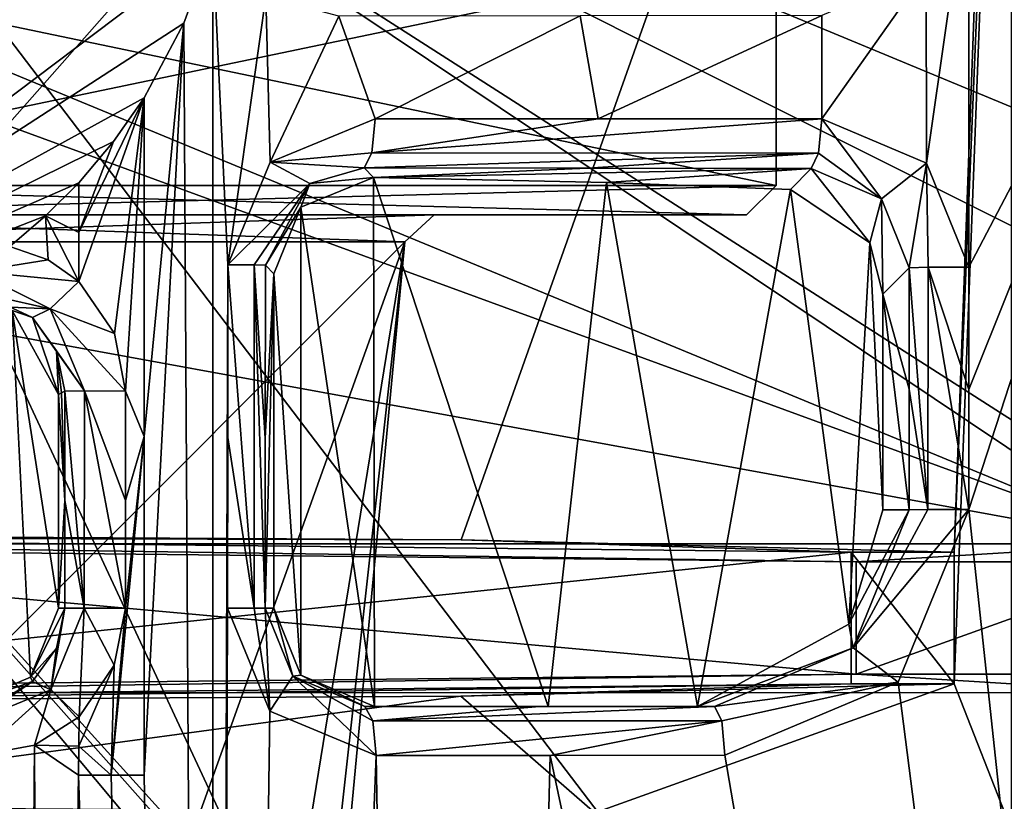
# Model space of a CAD drawing. Extents: x -200 to 200, y -702 to 625.
# Tile 66 of 256: x -171 to -161, y -648 to -640. Entities that reach past the tile are written whole.
import ezdxf

# ---------------------------------------------------------------- set-up
doc = ezdxf.new("R2010")
doc.units = 0
doc.header["$LTSCALE"] = 4.479492
for name, color, linetype in [('102', 7, 'CONTINUOUS'), ('121', 7, 'CONTINUOUS'), ('127', 7, 'CONTINUOUS'), ('136', 7, 'CONTINUOUS'), ('155', 7, 'CONTINUOUS'), ('16', 7, 'CONTINUOUS'), ('172', 7, 'CONTINUOUS'), ('175', 7, 'CONTINUOUS'), ('205', 7, 'CONTINUOUS'), ('209', 7, 'CONTINUOUS'), ('215', 7, 'CONTINUOUS'), ('245', 7, 'CONTINUOUS'), ('25', 7, 'CONTINUOUS'), ('276', 7, 'CONTINUOUS'), ('287', 7, 'CONTINUOUS'), ('305', 7, 'CONTINUOUS'), ('307', 7, 'CONTINUOUS'), ('318', 7, 'CONTINUOUS'), ('320', 7, 'CONTINUOUS'), ('326', 7, 'CONTINUOUS'), ('327', 7, 'CONTINUOUS'), ('340', 7, 'CONTINUOUS'), ('349', 7, 'CONTINUOUS'), ('360', 7, 'CONTINUOUS'), ('368', 7, 'CONTINUOUS'), ('384', 7, 'CONTINUOUS'), ('389', 7, 'CONTINUOUS'), ('390', 7, 'CONTINUOUS'), ('399', 7, 'CONTINUOUS'), ('4', 7, 'CONTINUOUS'), ('40', 7, 'CONTINUOUS'), ('406', 7, 'CONTINUOUS'), ('427', 7, 'CONTINUOUS'), ('429', 7, 'CONTINUOUS'), ('433', 7, 'CONTINUOUS'), ('454', 7, 'CONTINUOUS'), ('459', 7, 'CONTINUOUS'), ('517', 7, 'CONTINUOUS'), ('5257', 7, 'CONTINUOUS'), ('5258', 7, 'CONTINUOUS'), ('5259', 7, 'CONTINUOUS'), ('5268', 7, 'CONTINUOUS'), ('5269', 7, 'CONTINUOUS'), ('5289', 7, 'CONTINUOUS'), ('5290', 7, 'CONTINUOUS'), ('5291', 7, 'CONTINUOUS'), ('5292', 7, 'CONTINUOUS'), ('530', 7, 'CONTINUOUS'), ('544', 7, 'CONTINUOUS'), ('573', 7, 'CONTINUOUS'), ('625', 7, 'CONTINUOUS'), ('72', 7, 'CONTINUOUS'), ('728', 7, 'CONTINUOUS'), ('75', 7, 'CONTINUOUS'), ('76', 7, 'CONTINUOUS')]:
    doc.layers.add(name, color=color, linetype=linetype)

msp = doc.modelspace()

# ---------------------------------------------------------------- linework, layer by layer
at = {"layer": '102', "color": 7, "linetype": 'CONTINUOUS'}
for points in [[(-167.577, -641.222, 14.638), (-168.646, -641.664, 14.898), (-167.61, -641.569, 14.503), (-167.577, -641.222, 14.638)], [(-168.646, -641.664, 14.898), (-167.691, -641.722, 14.17), (-167.61, -641.569, 14.503), (-168.646, -641.664, 14.898)], [(-168.646, -641.664, 14.898), (-169.077, -642.708, 15.005), (-168.241, -641.88, 14.375), (-168.646, -641.664, 14.898)], [(-167.691, -641.722, 14.17), (-168.646, -641.664, 14.898), (-168.241, -641.88, 14.375), (-167.691, -641.722, 14.17)], [(-168.241, -641.88, 14.375), (-169.077, -642.708, 15.005), (-168.807, -642.706, 14.835), (-168.241, -641.88, 14.375)], [(-168.695, -642.709, 14.537), (-168.241, -641.88, 14.375), (-168.807, -642.706, 14.835), (-168.695, -642.709, 14.537)]]:
    msp.add_3dface(points, dxfattribs=at)
at = {"layer": '121', "color": 7, "linetype": 'CONTINUOUS'}
for points in [[(-162.145, -645.2, 12.823), (-162.413, -645.2, 5.15), (-162.759, -646.364, 5.926), (-162.145, -645.2, 12.823)], [(-162.145, -645.2, 12.823), (-162.759, -646.364, 5.926), (-162.715, -646.604, 12.988), (-162.145, -645.2, 12.823)], [(-162.759, -646.364, 5.926), (-164.3, -647.2, 8.395), (-162.715, -646.604, 12.988), (-162.759, -646.364, 5.926)], [(-164.3, -647.2, 8.395), (-164.127, -647.2, 13.366), (-162.715, -646.604, 12.988), (-164.3, -647.2, 8.395)]]:
    msp.add_3dface(points, dxfattribs=at)
at = {"layer": '127', "color": 7, "linetype": 'CONTINUOUS'}
for points in [[(-169.079, -646.199, 15.013), (-168.648, -647.248, 14.912), (-168.808, -646.199, 14.843), (-169.079, -646.199, 15.013)], [(-168.648, -647.248, 14.912), (-168.696, -646.2, 14.544), (-168.808, -646.199, 14.843), (-168.648, -647.248, 14.912)], [(-168.648, -647.248, 14.912), (-168.416, -646.89, 14.441), (-168.696, -646.2, 14.544), (-168.648, -647.248, 14.912)], [(-168.648, -647.248, 14.912), (-167.569, -647.698, 14.66), (-168.416, -646.89, 14.441), (-168.648, -647.248, 14.912)], [(-167.682, -647.2, 14.172), (-168.416, -646.89, 14.441), (-167.602, -647.346, 14.516), (-167.682, -647.2, 14.172)], [(-168.416, -646.89, 14.441), (-167.569, -647.698, 14.66), (-167.602, -647.346, 14.516), (-168.416, -646.89, 14.441)]]:
    msp.add_3dface(points, dxfattribs=at)
at = {"layer": '136', "color": 7, "linetype": 'CONTINUOUS'}
for points in [[(-165.418, -641.725, 13.633), (-167.691, -641.722, 14.17), (-167.594, -641.818, 11.407), (-165.418, -641.725, 13.633)], [(-163.141, -641.727, 13.115), (-165.418, -641.725, 13.633), (-167.594, -641.818, 11.407), (-163.141, -641.727, 13.115)], [(-163.141, -641.727, 13.115), (-167.594, -641.818, 11.407), (-165.225, -641.869, 9.455), (-163.141, -641.727, 13.115)], [(-163.353, -641.941, 7.023), (-163.141, -641.727, 13.115), (-165.225, -641.869, 9.455), (-163.353, -641.941, 7.023)]]:
    msp.add_3dface(points, dxfattribs=at)
at = {"layer": '155', "color": 7, "linetype": 'CONTINUOUS'}
for points in [[(-170.59, -647.306, 15.38), (-171.045, -647.592, 15.504), (-170.593, -647.603, 15.381), (-170.59, -647.306, 15.38)], [(-171.617, -647.7, 15.638), (-171.384, -689.3, 15.586), (-171.045, -647.592, 15.504), (-171.617, -647.7, 15.638)], [(-171.384, -689.3, 15.586), (-170.939, -670.685, 15.476), (-171.045, -647.592, 15.504), (-171.384, -689.3, 15.586)], [(-171.045, -647.592, 15.504), (-170.596, -647.9, 15.382), (-170.593, -647.603, 15.381), (-171.045, -647.592, 15.504)], [(-170.939, -670.685, 15.476), (-170.596, -647.9, 15.382), (-171.045, -647.592, 15.504), (-170.939, -670.685, 15.476)]]:
    msp.add_3dface(points, dxfattribs=at)
at = {"layer": '16', "color": 7, "linetype": 'CONTINUOUS'}
for points in [[(-171.065, -643.243, 14.918), (-171.605, -642.993, 15.119), (-171.27, -643.172, 13.078), (-171.065, -643.243, 14.918)], [(-170.8, -644.025, 12.935), (-171.065, -643.243, 14.918), (-171.27, -643.172, 13.078), (-170.8, -644.025, 12.935)], [(-170.821, -643.583, 14.824), (-171.065, -643.243, 14.918), (-170.8, -644.025, 12.935), (-170.821, -643.583, 14.824)], [(-170.8, -644.025, 12.935), (-170.768, -644.009, 13.858), (-170.821, -643.583, 14.824), (-170.8, -644.025, 12.935)], [(-170.735, -643.992, 14.794), (-170.821, -643.583, 14.824), (-170.768, -644.009, 13.858), (-170.735, -643.992, 14.794)]]:
    msp.add_3dface(points, dxfattribs=at)
at = {"layer": '172', "color": 7, "linetype": 'CONTINUOUS'}
for points in [[(-161.688, -646.97, -4), (-162.736, -646.97, -4), (-162.736, -645.63, -4), (-161.688, -646.97, -4)], [(-161.688, -645.63, -4), (-161.688, -646.97, -4), (-162.736, -645.63, -4), (-161.688, -645.63, -4)]]:
    msp.add_3dface(points, dxfattribs=at)
at = {"layer": '175', "color": 7, "linetype": 'CONTINUOUS'}
for points in [[(-165.906, -647.2, 13.764), (-167.585, -647.2, 11.401), (-167.682, -647.2, 14.172), (-165.906, -647.2, 13.764)], [(-167.585, -647.2, 11.401), (-164.127, -647.2, 13.366), (-165.819, -647.2, 10.033), (-167.585, -647.2, 11.401)], [(-164.127, -647.2, 13.366), (-167.585, -647.2, 11.401), (-165.906, -647.2, 13.764), (-164.127, -647.2, 13.366)], [(-164.127, -647.2, 13.366), (-164.3, -647.2, 8.395), (-165.819, -647.2, 10.033), (-164.127, -647.2, 13.366)]]:
    msp.add_3dface(points, dxfattribs=at)
at = {"layer": '205', "color": 7, "linetype": 'CONTINUOUS'}
for points in [[(-161.539, -638.66, 13.229), (-161.974, -639.721, 13.336), (-161.97, -641.674, 13.353), (-161.539, -638.66, 13.229)], [(-161.54, -642.732, 13.27), (-161.539, -638.66, 13.229), (-161.97, -641.674, 13.353), (-161.54, -642.732, 13.27)], [(-159.427, -638.699, 12.771), (-161.539, -638.66, 13.229), (-161.54, -642.732, 13.27), (-159.427, -638.699, 12.771)], [(-156.659, -690.708, 13.008), (-159.427, -638.699, 12.771), (-161.54, -645.195, 13.294), (-156.659, -690.708, 13.008)], [(-161.54, -643.974, 13.282), (-159.427, -638.699, 12.771), (-161.54, -642.732, 13.27), (-161.54, -643.974, 13.282)], [(-161.54, -645.195, 13.294), (-159.427, -638.699, 12.771), (-161.54, -643.974, 13.282), (-161.54, -645.195, 13.294)], [(-169.523, -640.25, 15.111), (-169.231, -689.297, 15.158), (-169.23, -639.446, 15.037), (-169.523, -640.25, 15.111)], [(-169.23, -639.446, 15.037), (-169.231, -689.297, 15.158), (-169.077, -642.708, 15.005), (-169.23, -639.446, 15.037)], [(-168.691, -639.979, 14.905), (-169.23, -639.446, 15.037), (-169.077, -642.708, 15.005), (-168.691, -639.979, 14.905)], [(-161.974, -639.721, 13.336), (-163.035, -641.222, 13.585), (-161.97, -641.674, 13.353), (-161.974, -639.721, 13.336)], [(-161.974, -639.721, 13.336), (-163.035, -640.169, 13.576), (-163.035, -641.222, 13.585), (-161.974, -639.721, 13.336)], [(-168.646, -641.664, 14.898), (-168.691, -639.979, 14.905), (-169.077, -642.708, 15.005), (-168.646, -641.664, 14.898)], [(-167.948, -640.176, 14.724), (-168.691, -639.979, 14.905), (-168.646, -641.664, 14.898), (-167.948, -640.176, 14.724)], [(-169.929, -647.9, 15.22), (-169.231, -689.297, 15.158), (-169.523, -640.25, 15.111), (-169.929, -647.9, 15.22)], [(-169.929, -641.007, 15.213), (-169.929, -644.455, 15.216), (-169.523, -640.25, 15.111), (-169.929, -641.007, 15.213)], [(-169.929, -647.9, 15.22), (-169.523, -640.25, 15.111), (-169.929, -644.455, 15.216), (-169.929, -647.9, 15.22)], [(-167.577, -641.222, 14.638), (-167.948, -640.176, 14.724), (-168.646, -641.664, 14.898), (-167.577, -641.222, 14.638)], [(-165.493, -640.173, 14.14), (-167.948, -640.176, 14.724), (-167.577, -641.222, 14.638), (-165.493, -640.173, 14.14)], [(-165.308, -641.222, 14.103), (-165.493, -640.173, 14.14), (-167.577, -641.222, 14.638), (-165.308, -641.222, 14.103)], [(-163.035, -640.169, 13.576), (-165.493, -640.173, 14.14), (-165.308, -641.222, 14.103), (-163.035, -640.169, 13.576)], [(-163.035, -641.222, 13.585), (-163.035, -640.169, 13.576), (-165.308, -641.222, 14.103), (-163.035, -641.222, 13.585)], [(-169.077, -642.708, 15.005), (-169.231, -689.297, 15.158), (-169.078, -644.465, 15.009), (-169.077, -642.708, 15.005)], [(-169.078, -644.465, 15.009), (-169.231, -689.297, 15.158), (-169.079, -646.199, 15.013), (-169.078, -644.465, 15.009)], [(-162.258, -646.954, 13.465), (-156.659, -690.708, 13.008), (-161.54, -645.195, 13.294), (-162.258, -646.954, 13.465)], [(-169.079, -646.199, 15.013), (-169.231, -689.297, 15.158), (-168.648, -647.248, 14.912), (-169.079, -646.199, 15.013)], [(-164.019, -647.696, 13.855), (-156.659, -690.708, 13.008), (-162.258, -646.954, 13.465), (-164.019, -647.696, 13.855)], [(-168.648, -647.248, 14.912), (-169.231, -689.297, 15.158), (-167.569, -647.698, 14.66), (-168.648, -647.248, 14.912)], [(-169.231, -689.297, 15.158), (-166.852, -689.294, 14.705), (-167.569, -647.698, 14.66), (-169.231, -689.297, 15.158)], [(-167.569, -647.698, 14.66), (-166.852, -689.294, 14.705), (-165.796, -647.697, 14.252), (-167.569, -647.698, 14.66)], [(-166.852, -689.294, 14.705), (-156.659, -690.708, 13.008), (-165.796, -647.697, 14.252), (-166.852, -689.294, 14.705)], [(-165.796, -647.697, 14.252), (-156.659, -690.708, 13.008), (-164.019, -647.696, 13.855), (-165.796, -647.697, 14.252)], [(-170.939, -670.685, 15.476), (-169.231, -689.297, 15.158), (-170.596, -647.9, 15.382), (-170.939, -670.685, 15.476)], [(-170.596, -647.9, 15.382), (-169.231, -689.297, 15.158), (-170.263, -647.9, 15.301), (-170.596, -647.9, 15.382)], [(-170.263, -647.9, 15.301), (-169.231, -689.297, 15.158), (-169.929, -647.9, 15.22), (-170.263, -647.9, 15.301)]]:
    msp.add_3dface(points, dxfattribs=at)
at = {"layer": '209', "color": 7, "linetype": 'CONTINUOUS'}
for points in [[(-167.594, -641.818, 11.407), (-167.691, -641.722, 14.17), (-168.241, -641.88, 14.375), (-167.594, -641.818, 11.407)], [(-168.333, -642.12, 11.854), (-167.594, -641.818, 11.407), (-168.241, -641.88, 14.375), (-168.333, -642.12, 11.854)], [(-168.695, -642.709, 14.537), (-168.333, -642.12, 11.854), (-168.241, -641.88, 14.375), (-168.695, -642.709, 14.537)], [(-168.695, -642.709, 14.537), (-168.607, -642.797, 12.004), (-168.333, -642.12, 11.854), (-168.695, -642.709, 14.537)]]:
    msp.add_3dface(points, dxfattribs=at)
at = {"layer": '215', "color": 7, "linetype": 'CONTINUOUS'}
for points in [[(-175, -645.457, -13.9), (-166.704, -645.505, -11.153), (-177.027, -645.478, -12.74), (-175, -645.457, -13.9)], [(-166.704, -645.505, -11.153), (-162.736, -645.63, -4), (-177.027, -645.478, -12.74), (-166.704, -645.505, -11.153)], [(-166.704, -645.505, -11.153), (-161.688, -645.63, -4), (-162.736, -645.63, -4), (-166.704, -645.505, -11.153)]]:
    msp.add_3dface(points, dxfattribs=at)
at = {"layer": '245', "color": 7, "linetype": 'CONTINUOUS'}
for points in [[(-168.696, -644.469, 14.54), (-168.607, -642.797, 12.004), (-168.695, -642.709, 14.537), (-168.696, -644.469, 14.54)], [(-168.696, -646.2, 14.544), (-168.607, -646.2, 12.004), (-168.607, -642.797, 12.004), (-168.696, -646.2, 14.544)], [(-168.696, -646.2, 14.544), (-168.607, -642.797, 12.004), (-168.696, -644.469, 14.54), (-168.696, -646.2, 14.544)]]:
    msp.add_3dface(points, dxfattribs=at)
at = {"layer": '25', "color": 7, "linetype": 'CONTINUOUS'}
for points in [[(-169.077, -642.708, 15.005), (-169.078, -644.465, 15.009), (-168.808, -646.199, 14.843), (-169.077, -642.708, 15.005)], [(-168.807, -642.706, 14.835), (-169.077, -642.708, 15.005), (-168.808, -646.199, 14.843), (-168.807, -642.706, 14.835)], [(-168.696, -646.2, 14.544), (-168.807, -642.706, 14.835), (-168.808, -646.199, 14.843), (-168.696, -646.2, 14.544)], [(-168.696, -646.2, 14.544), (-168.696, -644.469, 14.54), (-168.807, -642.706, 14.835), (-168.696, -646.2, 14.544)], [(-168.696, -644.469, 14.54), (-168.695, -642.709, 14.537), (-168.807, -642.706, 14.835), (-168.696, -644.469, 14.54)], [(-169.078, -644.465, 15.009), (-169.079, -646.199, 15.013), (-168.808, -646.199, 14.843), (-169.078, -644.465, 15.009)]]:
    msp.add_3dface(points, dxfattribs=at)
at = {"layer": '276', "color": 7, "linetype": 'CONTINUOUS'}
for points in [[(-170.537, -646.2, 15.177), (-170.735, -646.2, 14.795), (-170.878, -647.031, 15.283), (-170.537, -646.2, 15.177)], [(-170.735, -646.2, 14.795), (-170.82, -646.606, 14.826), (-170.878, -647.031, 15.283), (-170.735, -646.2, 14.795)], [(-170.59, -647.306, 15.38), (-170.537, -646.2, 15.177), (-170.878, -647.031, 15.283), (-170.59, -647.306, 15.38)], [(-170.59, -647.306, 15.38), (-170.233, -646.781, 15.291), (-170.537, -646.2, 15.177), (-170.59, -647.306, 15.38)], [(-170.233, -646.781, 15.291), (-170.117, -646.2, 15.264), (-170.537, -646.2, 15.177), (-170.233, -646.781, 15.291)], [(-170.82, -646.606, 14.826), (-171.065, -646.946, 14.912), (-170.878, -647.031, 15.283), (-170.82, -646.606, 14.826)]]:
    msp.add_3dface(points, dxfattribs=at)
at = {"layer": '287', "color": 7, "linetype": 'CONTINUOUS'}
for points in [[(-162.715, -646.604, 12.988), (-161.54, -645.195, 13.294), (-161.954, -645.197, 13.198), (-162.715, -646.604, 12.988)], [(-162.258, -646.954, 13.465), (-161.54, -645.195, 13.294), (-162.715, -646.604, 12.988), (-162.258, -646.954, 13.465)], [(-162.145, -645.2, 12.823), (-162.715, -646.604, 12.988), (-161.954, -645.197, 13.198), (-162.145, -645.2, 12.823)], [(-164.127, -647.2, 13.366), (-162.258, -646.954, 13.465), (-162.715, -646.604, 12.988), (-164.127, -647.2, 13.366)], [(-162.258, -646.954, 13.465), (-164.127, -647.2, 13.366), (-164.051, -647.345, 13.71), (-162.258, -646.954, 13.465)], [(-164.019, -647.696, 13.855), (-162.258, -646.954, 13.465), (-164.051, -647.345, 13.71), (-164.019, -647.696, 13.855)]]:
    msp.add_3dface(points, dxfattribs=at)
at = {"layer": '305', "color": 7, "linetype": 'CONTINUOUS'}
for points in [[(-170.735, -645.103, 14.794), (-170.768, -644.009, 13.858), (-170.8, -644.025, 12.935), (-170.735, -645.103, 14.794)], [(-170.735, -645.103, 14.794), (-170.8, -644.025, 12.935), (-170.8, -646.2, 12.935), (-170.735, -645.103, 14.794)], [(-170.735, -645.103, 14.794), (-170.735, -643.992, 14.794), (-170.768, -644.009, 13.858), (-170.735, -645.103, 14.794)], [(-170.735, -646.2, 14.795), (-170.735, -645.103, 14.794), (-170.8, -646.2, 12.935), (-170.735, -646.2, 14.795)]]:
    msp.add_3dface(points, dxfattribs=at)
at = {"layer": '307', "color": 7, "linetype": 'CONTINUOUS'}
for points in [[(-171.065, -646.946, 14.912), (-171.371, -647.134, 15.031), (-171.648, -647.346, 15.495), (-171.065, -646.946, 14.912)], [(-171.065, -646.946, 14.912), (-171.648, -647.346, 15.495), (-170.878, -647.031, 15.283), (-171.065, -646.946, 14.912)], [(-171.648, -647.346, 15.495), (-171.617, -647.7, 15.638), (-170.878, -647.031, 15.283), (-171.648, -647.346, 15.495)], [(-171.617, -647.7, 15.638), (-171.045, -647.592, 15.504), (-170.878, -647.031, 15.283), (-171.617, -647.7, 15.638)], [(-171.045, -647.592, 15.504), (-170.59, -647.306, 15.38), (-170.878, -647.031, 15.283), (-171.045, -647.592, 15.504)]]:
    msp.add_3dface(points, dxfattribs=at)
at = {"layer": '318', "color": 7, "linetype": 'CONTINUOUS'}
for points in [[(-175, -629.7, -13.9), (-161.1, -629.7), (-175, -645.457, -13.9), (-175, -629.7, -13.9)], [(-175, -645.457, -13.9), (-161.1, -629.7), (-166.704, -645.505, -11.153), (-175, -645.457, -13.9)], [(-166.704, -645.505, -11.153), (-161.1, -629.7), (-161.688, -645.63, -4), (-166.704, -645.505, -11.153)], [(-161.1, -629.7), (-161.108, -631.733, -0.485), (-161.688, -645.63, -4), (-161.1, -629.7)], [(-161.688, -645.63, -4), (-161.108, -631.733, -0.485), (-161.688, -646.97, -4), (-161.688, -645.63, -4)], [(-161.108, -631.733, -0.485), (-161.108, -648.447, -0.485), (-161.688, -646.97, -4), (-161.108, -631.733, -0.485)], [(-161.688, -646.97, -4), (-165.343, -648.281, -9.998), (-166.705, -647.095, -11.153), (-161.688, -646.97, -4)], [(-161.108, -648.447, -0.485), (-165.343, -648.281, -9.998), (-161.688, -646.97, -4), (-161.108, -648.447, -0.485)], [(-165.343, -648.281, -9.998), (-175, -648.213, -13.9), (-166.705, -647.095, -11.153), (-165.343, -648.281, -9.998)], [(-166.705, -647.095, -11.153), (-175, -648.213, -13.9), (-175, -647.143, -13.9), (-166.705, -647.095, -11.153)]]:
    msp.add_3dface(points, dxfattribs=at)
at = {"layer": '320', "color": 7, "linetype": 'CONTINUOUS'}
for points in [[(-168.416, -646.89, 14.441), (-168.607, -646.2, 12.004), (-168.696, -646.2, 14.544), (-168.416, -646.89, 14.441)], [(-168.334, -646.881, 11.854), (-168.607, -646.2, 12.004), (-168.416, -646.89, 14.441), (-168.334, -646.881, 11.854)], [(-167.682, -647.2, 14.172), (-168.334, -646.881, 11.854), (-168.416, -646.89, 14.441), (-167.682, -647.2, 14.172)], [(-167.682, -647.2, 14.172), (-167.585, -647.2, 11.401), (-168.334, -646.881, 11.854), (-167.682, -647.2, 14.172)]]:
    msp.add_3dface(points, dxfattribs=at)
at = {"layer": '326', "color": 7, "linetype": 'CONTINUOUS'}
for points in [[(-169.23, -639.446, 15.037), (-169, -637.8, 17), (-175, -643.8, 17), (-169.23, -639.446, 15.037)], [(-169.523, -640.25, 15.111), (-169.23, -639.446, 15.037), (-175, -643.8, 17), (-169.523, -640.25, 15.111)], [(-169.929, -641.007, 15.213), (-169.523, -640.25, 15.111), (-175, -643.8, 17), (-169.929, -641.007, 15.213)], [(-169.929, -641.007, 15.213), (-175, -643.8, 17), (-170.241, -641.454, 15.291), (-169.929, -641.007, 15.213)], [(-170.241, -641.454, 15.291), (-175, -643.8, 17), (-170.594, -641.873, 15.381), (-170.241, -641.454, 15.291)], [(-170.594, -641.873, 15.381), (-175, -643.8, 17), (-170.932, -642.21, 15.474), (-170.594, -641.873, 15.381)], [(-170.932, -642.21, 15.474), (-175, -643.8, 17), (-171.295, -642.52, 15.565), (-170.932, -642.21, 15.474)]]:
    msp.add_3dface(points, dxfattribs=at)
at = {"layer": '327', "color": 7, "linetype": 'CONTINUOUS'}
for points in [[(-162.146, -642.737, 12.798), (-162.413, -643.006, 5.15), (-162.145, -643.972, 12.81), (-162.146, -642.737, 12.798)], [(-162.145, -645.2, 12.823), (-162.413, -643.006, 5.15), (-162.413, -645.2, 5.15), (-162.145, -645.2, 12.823)], [(-162.413, -643.006, 5.15), (-162.145, -645.2, 12.823), (-162.145, -643.972, 12.81), (-162.413, -643.006, 5.15)]]:
    msp.add_3dface(points, dxfattribs=at)
at = {"layer": '340', "color": 7, "linetype": 'CONTINUOUS'}
for points in [[(-161.953, -642.732, 13.175), (-162.146, -642.737, 12.798), (-161.954, -645.197, 13.198), (-161.953, -642.732, 13.175)], [(-162.146, -642.737, 12.798), (-162.145, -643.972, 12.81), (-161.954, -645.197, 13.198), (-162.146, -642.737, 12.798)], [(-161.54, -645.195, 13.294), (-161.953, -642.732, 13.175), (-161.954, -645.197, 13.198), (-161.54, -645.195, 13.294)], [(-161.54, -645.195, 13.294), (-161.54, -643.974, 13.282), (-161.953, -642.732, 13.175), (-161.54, -645.195, 13.294)], [(-161.54, -642.732, 13.27), (-161.953, -642.732, 13.175), (-161.54, -643.974, 13.282), (-161.54, -642.732, 13.27)], [(-162.145, -645.2, 12.823), (-161.954, -645.197, 13.198), (-162.145, -643.972, 12.81), (-162.145, -645.2, 12.823)]]:
    msp.add_3dface(points, dxfattribs=at)
at = {"layer": '349', "color": 7, "linetype": 'CONTINUOUS'}
for points in [[(-170.735, -646.2, 14.795), (-171.084, -646.902, 13.024), (-170.82, -646.606, 14.826), (-170.735, -646.2, 14.795)], [(-170.735, -646.2, 14.795), (-170.8, -646.2, 12.935), (-171.084, -646.902, 13.024), (-170.735, -646.2, 14.795)], [(-170.82, -646.606, 14.826), (-171.084, -646.902, 13.024), (-171.065, -646.946, 14.912), (-170.82, -646.606, 14.826)], [(-171.084, -646.902, 13.024), (-171.791, -647.2, 13.216), (-171.065, -646.946, 14.912), (-171.084, -646.902, 13.024)], [(-171.065, -646.946, 14.912), (-171.791, -647.2, 13.216), (-171.371, -647.134, 15.031), (-171.065, -646.946, 14.912)]]:
    msp.add_3dface(points, dxfattribs=at)
at = {"layer": '360', "color": 7, "linetype": 'CONTINUOUS'}
for points in [[(-165.906, -647.2, 13.764), (-167.682, -647.2, 14.172), (-167.602, -647.346, 14.516), (-165.906, -647.2, 13.764)], [(-164.127, -647.2, 13.366), (-167.602, -647.346, 14.516), (-164.051, -647.345, 13.71), (-164.127, -647.2, 13.366)], [(-164.127, -647.2, 13.366), (-165.906, -647.2, 13.764), (-167.602, -647.346, 14.516), (-164.127, -647.2, 13.366)], [(-167.602, -647.346, 14.516), (-167.569, -647.698, 14.66), (-164.051, -647.345, 13.71), (-167.602, -647.346, 14.516)], [(-167.569, -647.698, 14.66), (-165.796, -647.697, 14.252), (-164.051, -647.345, 13.71), (-167.569, -647.698, 14.66)], [(-165.796, -647.697, 14.252), (-164.019, -647.696, 13.855), (-164.051, -647.345, 13.71), (-165.796, -647.697, 14.252)]]:
    msp.add_3dface(points, dxfattribs=at)
at = {"layer": '368', "color": 7, "linetype": 'CONTINUOUS'}
for points in [[(-171.295, -642.52, 15.565), (-171.647, -642.776, 15.549), (-170.906, -642.657, 15.467), (-171.295, -642.52, 15.565)], [(-171.647, -642.776, 15.549), (-170.594, -642.878, 15.381), (-170.906, -642.657, 15.467), (-171.647, -642.776, 15.549)], [(-171.647, -642.776, 15.549), (-172.187, -643.1, 15.284), (-170.885, -643.156, 15.281), (-171.647, -642.776, 15.549)], [(-170.594, -642.878, 15.381), (-171.647, -642.776, 15.549), (-170.885, -643.156, 15.281), (-170.594, -642.878, 15.381)], [(-170.885, -643.156, 15.281), (-172.187, -643.1, 15.284), (-171.605, -642.993, 15.119), (-170.885, -643.156, 15.281)], [(-171.065, -643.243, 14.918), (-170.885, -643.156, 15.281), (-171.605, -642.993, 15.119), (-171.065, -643.243, 14.918)]]:
    msp.add_3dface(points, dxfattribs=at)
at = {"layer": '384', "color": 7, "linetype": 'CONTINUOUS'}
msp.add_3dface([(-175, -642.8, 18), (-170, -637.8, 18), (-173.55, -639.177, 18), (-175, -642.8, 18)], dxfattribs=at)
at = {"layer": '389', "color": 7, "linetype": 'CONTINUOUS'}
for points in [[(-169.293, -637.8, 17.707), (-169.617, -637.8, 17.924), (-175, -642.8, 18), (-169.293, -637.8, 17.707)], [(-169.617, -637.8, 17.924), (-170, -637.8, 18), (-175, -642.8, 18), (-169.617, -637.8, 17.924)], [(-175, -643.507, 17.707), (-169.293, -637.8, 17.707), (-175, -642.8, 18), (-175, -643.507, 17.707)]]:
    msp.add_3dface(points, dxfattribs=at)
at = {"layer": '390', "color": 7, "linetype": 'CONTINUOUS'}
for points in [[(-169.293, -637.8, 17.707), (-175, -643.507, 17.707), (-169.076, -637.8, 17.383), (-169.293, -637.8, 17.707)], [(-175, -643.507, 17.707), (-169, -637.8, 17), (-169.076, -637.8, 17.383), (-175, -643.507, 17.707)], [(-175, -643.8, 17), (-169, -637.8, 17), (-175, -643.507, 17.707), (-175, -643.8, 17)]]:
    msp.add_3dface(points, dxfattribs=at)
at = {"layer": '399', "color": 7, "linetype": 'CONTINUOUS'}
for points in [[(-162.736, -646.97, -4), (-175, -647.143, -13.9), (-177.026, -647.122, -12.74), (-162.736, -646.97, -4)], [(-166.705, -647.095, -11.153), (-175, -647.143, -13.9), (-162.736, -646.97, -4), (-166.705, -647.095, -11.153)], [(-161.688, -646.97, -4), (-166.705, -647.095, -11.153), (-162.736, -646.97, -4), (-161.688, -646.97, -4)]]:
    msp.add_3dface(points, dxfattribs=at)
at = {"layer": '4', "color": 7, "linetype": 'CONTINUOUS'}
for points in [[(-170.594, -641.873, 15.381), (-170.932, -642.21, 15.474), (-170.594, -642.377, 15.381), (-170.594, -641.873, 15.381)], [(-170.932, -642.21, 15.474), (-171.295, -642.52, 15.565), (-170.906, -642.657, 15.467), (-170.932, -642.21, 15.474)], [(-170.594, -642.878, 15.381), (-170.932, -642.21, 15.474), (-170.906, -642.657, 15.467), (-170.594, -642.878, 15.381)], [(-170.932, -642.21, 15.474), (-170.594, -642.878, 15.381), (-170.594, -642.377, 15.381), (-170.932, -642.21, 15.474)]]:
    msp.add_3dface(points, dxfattribs=at)
at = {"layer": '40', "color": 7, "linetype": 'CONTINUOUS'}
for points in [[(-170.536, -643.989, 15.176), (-170.735, -643.992, 14.794), (-170.537, -646.2, 15.177), (-170.536, -643.989, 15.176)], [(-170.537, -646.2, 15.177), (-170.735, -643.992, 14.794), (-170.735, -645.103, 14.794), (-170.537, -646.2, 15.177)], [(-170.117, -646.2, 15.264), (-170.536, -643.989, 15.176), (-170.537, -646.2, 15.177), (-170.117, -646.2, 15.264)], [(-170.116, -645.104, 15.263), (-170.116, -643.991, 15.262), (-170.536, -643.989, 15.176), (-170.116, -645.104, 15.263)], [(-170.117, -646.2, 15.264), (-170.116, -645.104, 15.263), (-170.536, -643.989, 15.176), (-170.117, -646.2, 15.264)], [(-170.735, -646.2, 14.795), (-170.537, -646.2, 15.177), (-170.735, -645.103, 14.794), (-170.735, -646.2, 14.795)]]:
    msp.add_3dface(points, dxfattribs=at)
at = {"layer": '406', "color": 7, "linetype": 'CONTINUOUS'}
for points in [[(-170.23, -643.405, 15.288), (-170.594, -642.878, 15.381), (-170.885, -643.156, 15.281), (-170.23, -643.405, 15.288)], [(-171.065, -643.243, 14.918), (-170.536, -643.989, 15.176), (-170.885, -643.156, 15.281), (-171.065, -643.243, 14.918)], [(-170.116, -643.991, 15.262), (-170.23, -643.405, 15.288), (-170.885, -643.156, 15.281), (-170.116, -643.991, 15.262)], [(-170.536, -643.989, 15.176), (-170.116, -643.991, 15.262), (-170.885, -643.156, 15.281), (-170.536, -643.989, 15.176)], [(-170.536, -643.989, 15.176), (-171.065, -643.243, 14.918), (-170.821, -643.583, 14.824), (-170.536, -643.989, 15.176)], [(-170.735, -643.992, 14.794), (-170.536, -643.989, 15.176), (-170.821, -643.583, 14.824), (-170.735, -643.992, 14.794)]]:
    msp.add_3dface(points, dxfattribs=at)
at = {"layer": '427', "color": 7, "linetype": 'CONTINUOUS'}
for points in [[(-171.27, -643.172, 13.078), (-171.791, -647.2, 13.216), (-171.084, -646.902, 13.024), (-171.27, -643.172, 13.078)], [(-170.8, -644.025, 12.935), (-171.27, -643.172, 13.078), (-170.8, -646.2, 12.935), (-170.8, -644.025, 12.935)], [(-170.8, -646.2, 12.935), (-171.27, -643.172, 13.078), (-171.084, -646.902, 13.024), (-170.8, -646.2, 12.935)]]:
    msp.add_3dface(points, dxfattribs=at)
at = {"layer": '429', "color": 7, "linetype": 'CONTINUOUS'}
for points in [[(-162.544, -642.482, 5.459), (-163.141, -641.727, 13.115), (-163.353, -641.941, 7.023), (-162.544, -642.482, 5.459)], [(-162.427, -642.035, 12.902), (-163.141, -641.727, 13.115), (-162.544, -642.482, 5.459), (-162.427, -642.035, 12.902)], [(-162.413, -643.006, 5.15), (-162.427, -642.035, 12.902), (-162.544, -642.482, 5.459), (-162.413, -643.006, 5.15)], [(-162.146, -642.737, 12.798), (-162.427, -642.035, 12.902), (-162.413, -643.006, 5.15), (-162.146, -642.737, 12.798)]]:
    msp.add_3dface(points, dxfattribs=at)
at = {"layer": '433', "color": 7, "linetype": 'CONTINUOUS'}
for points in [[(-162.736, -645.63, -4), (-177.026, -647.122, -12.74), (-177.027, -645.478, -12.74), (-162.736, -645.63, -4)], [(-162.736, -646.97, -4), (-177.026, -647.122, -12.74), (-162.736, -645.63, -4), (-162.736, -646.97, -4)]]:
    msp.add_3dface(points, dxfattribs=at)
at = {"layer": '454', "color": 7, "linetype": 'CONTINUOUS'}
for points in [[(-163.035, -641.222, 13.585), (-163.066, -641.572, 13.45), (-162.427, -642.035, 12.902), (-163.035, -641.222, 13.585)], [(-161.97, -641.674, 13.353), (-163.035, -641.222, 13.585), (-162.427, -642.035, 12.902), (-161.97, -641.674, 13.353)], [(-163.066, -641.572, 13.45), (-163.141, -641.727, 13.115), (-162.427, -642.035, 12.902), (-163.066, -641.572, 13.45)], [(-162.146, -642.737, 12.798), (-161.97, -641.674, 13.353), (-162.427, -642.035, 12.902), (-162.146, -642.737, 12.798)], [(-161.953, -642.732, 13.175), (-161.97, -641.674, 13.353), (-162.146, -642.737, 12.798), (-161.953, -642.732, 13.175)], [(-161.54, -642.732, 13.27), (-161.97, -641.674, 13.353), (-161.953, -642.732, 13.175), (-161.54, -642.732, 13.27)]]:
    msp.add_3dface(points, dxfattribs=at)
at = {"layer": '459', "color": 7, "linetype": 'CONTINUOUS'}
for points in [[(-160.703, -648.65, 11.111), (-157.405, -647.182, 10.429), (-164, -688.678, 12.151), (-160.703, -648.65, 11.111)], [(-164, -688.678, 12.151), (-157.405, -647.182, 10.429), (-157.588, -690.066, 11.115), (-164, -688.678, 12.151)]]:
    msp.add_3dface(points, dxfattribs=at)
at = {"layer": '517', "color": 7, "linetype": 'CONTINUOUS'}
for points in [[(-175.301, -647.058, -14.755), (-162.683, -646.87, -4), (-177.026, -647.023, -12.79), (-175.301, -647.058, -14.755)], [(-159.688, -647.058, -14.755), (-162.683, -646.87, -4), (-175.301, -647.058, -14.755), (-159.688, -647.058, -14.755)], [(-159.5, -646.87, -4), (-162.683, -646.87, -4), (-159.688, -647.058, -14.755), (-159.5, -646.87, -4)]]:
    msp.add_3dface(points, dxfattribs=at)
at = {"layer": '5257', "linetype": 'CONTINUOUS'}
for points in [[(-170.05, -650.2, -4.95), (-175, -650.2, -7), (-167.275, -642.472), (-170.05, -650.2, -4.95)], [(-167.275, -642.472), (-175, -650.2, -7), (-175, -642.472, -7.725), (-167.275, -642.472)], [(-168.533, -650.2, -2.679), (-170.05, -650.2, -4.95), (-167.275, -642.472), (-168.533, -650.2, -2.679)], [(-168.135, -650.2, -1.366), (-168.533, -650.2, -2.679), (-167.275, -642.472), (-168.135, -650.2, -1.366)], [(-168, -650.2), (-168.135, -650.2, -1.366), (-167.275, -642.472), (-168, -650.2)]]:
    msp.add_3dface(points, dxfattribs=at)
at = {"layer": '5258', "linetype": 'CONTINUOUS'}
for points in [[(-163.8, -642.2), (-175, -642.2, -8.023), (-175, -642.2, -11.2), (-163.8, -642.2)], [(-175, -642.2, 8.023), (-166.977, -642.2), (-175, -642.2, 11.2), (-175, -642.2, 8.023)], [(-166.977, -642.2), (-175, -642.2, -8.023), (-163.8, -642.2), (-166.977, -642.2)], [(-175, -642.2, 11.2), (-166.977, -642.2), (-163.8, -642.2), (-175, -642.2, 11.2)]]:
    msp.add_3dface(points, dxfattribs=at)
at = {"layer": '5259', "linetype": 'CONTINUOUS'}
for points in [[(-175, -641.9, -11.5), (-163.5, -639.5), (-163.5, -641.9), (-175, -641.9, -11.5)], [(-175, -639.5, -11.5), (-163.5, -639.5), (-175, -641.9, -11.5), (-175, -639.5, -11.5)]]:
    msp.add_3dface(points, dxfattribs=at)
at = {"layer": '5268', "linetype": 'CONTINUOUS'}
for points in [[(-168.135, -650.2, 1.366), (-168, -650.2), (-175, -642.472, 7.725), (-168.135, -650.2, 1.366)], [(-168, -650.2), (-167.275, -642.472), (-175, -642.472, 7.725), (-168, -650.2)], [(-168.533, -650.2, 2.679), (-168.135, -650.2, 1.366), (-175, -642.472, 7.725), (-168.533, -650.2, 2.679)], [(-170.05, -650.2, 4.95), (-168.533, -650.2, 2.679), (-175, -642.472, 7.725), (-170.05, -650.2, 4.95)], [(-175, -650.2, 7), (-170.05, -650.2, 4.95), (-175, -642.472, 7.725), (-175, -650.2, 7)]]:
    msp.add_3dface(points, dxfattribs=at)
at = {"layer": '5269', "linetype": 'CONTINUOUS'}
for points in [[(-163.5, -641.9), (-163.5, -639.5), (-175, -639.5, 11.5), (-163.5, -641.9)], [(-163.5, -641.9), (-175, -639.5, 11.5), (-175, -641.9, 11.5), (-163.5, -641.9)]]:
    msp.add_3dface(points, dxfattribs=at)
at = {"layer": '5289', "linetype": 'CONTINUOUS'}
for points in [[(-175, -642.2, -11.2), (-175, -641.9, -11.5), (-163.5, -641.9), (-175, -642.2, -11.2)], [(-163.8, -642.2), (-175, -642.2, -11.2), (-163.5, -641.9), (-163.8, -642.2)]]:
    msp.add_3dface(points, dxfattribs=at)
at = {"layer": '5290', "linetype": 'CONTINUOUS'}
for points in [[(-163.8, -642.2), (-163.5, -641.9), (-175, -641.9, 11.5), (-163.8, -642.2)], [(-175, -642.2, 11.2), (-163.8, -642.2), (-175, -641.9, 11.5), (-175, -642.2, 11.2)]]:
    msp.add_3dface(points, dxfattribs=at)
at = {"layer": '5291', "linetype": 'CONTINUOUS'}
for points in [[(-166.977, -642.2), (-175, -642.472, -7.725), (-175, -642.2, -8.023), (-166.977, -642.2)], [(-167.275, -642.472), (-175, -642.472, -7.725), (-166.977, -642.2), (-167.275, -642.472)]]:
    msp.add_3dface(points, dxfattribs=at)
at = {"layer": '5292', "linetype": 'CONTINUOUS'}
for points in [[(-167.275, -642.472), (-166.977, -642.2), (-175, -642.2, 8.023), (-167.275, -642.472)], [(-167.275, -642.472), (-175, -642.2, 8.023), (-175, -642.472, 7.725), (-167.275, -642.472)]]:
    msp.add_3dface(points, dxfattribs=at)
at = {"layer": '530', "color": 7, "linetype": 'CONTINUOUS'}
for points in [[(-174.094, -639.592, -13.971), (-159.685, -645.545, -14.596), (-172.193, -637.166, -13.716), (-174.094, -639.592, -13.971)], [(-159.685, -645.545, -14.596), (-159.67, -637.166, -13.716), (-172.193, -637.166, -13.716), (-159.685, -645.545, -14.596)], [(-175.251, -639.85, -13.998), (-159.685, -645.545, -14.596), (-174.094, -639.592, -13.971), (-175.251, -639.85, -13.998)], [(-175.273, -642.698, -14.297), (-159.685, -645.545, -14.596), (-175.251, -639.85, -13.998), (-175.273, -642.698, -14.297)], [(-175.292, -645.545, -14.596), (-159.685, -645.545, -14.596), (-175.273, -642.698, -14.297), (-175.292, -645.545, -14.596)]]:
    msp.add_3dface(points, dxfattribs=at)
at = {"layer": '544', "color": 7, "linetype": 'CONTINUOUS'}
for points in [[(-159.5, -645.73, -4), (-162.683, -645.73, -4), (-162.683, -646.87, -4), (-159.5, -645.73, -4)], [(-159.5, -646.87, -4), (-159.5, -645.73, -4), (-162.683, -646.87, -4), (-159.5, -646.87, -4)]]:
    msp.add_3dface(points, dxfattribs=at)
at = {"layer": '573', "color": 7, "linetype": 'CONTINUOUS'}
for points in [[(-175.657, -695.13, -22.824), (-175.233, -635.241, -16.53), (-155.56, -677.462, -20.967), (-175.657, -695.13, -22.824)], [(-155.56, -677.462, -20.967), (-175.233, -635.241, -16.53), (-153.216, -664.166, -19.57), (-155.56, -677.462, -20.967)], [(-175.233, -635.241, -16.53), (-69.183, -635.241, -16.53), (-145.277, -647.666, -17.836), (-175.233, -635.241, -16.53)], [(-153.216, -664.166, -19.57), (-175.233, -635.241, -16.53), (-150.095, -651.329, -18.221), (-153.216, -664.166, -19.57)], [(-148.326, -648.703, -17.945), (-175.233, -635.241, -16.53), (-145.277, -647.666, -17.836), (-148.326, -648.703, -17.945)], [(-150.095, -651.329, -18.221), (-175.233, -635.241, -16.53), (-148.326, -648.703, -17.945), (-150.095, -651.329, -18.221)]]:
    msp.add_3dface(points, dxfattribs=at)
at = {"layer": '625', "color": 7, "linetype": 'CONTINUOUS'}
for points in [[(-162.683, -645.73, -4), (-177.026, -645.577, -12.791), (-162.683, -646.87, -4), (-162.683, -645.73, -4)], [(-162.683, -646.87, -4), (-177.026, -645.577, -12.791), (-177.026, -647.023, -12.79), (-162.683, -646.87, -4)]]:
    msp.add_3dface(points, dxfattribs=at)
at = {"layer": '72', "color": 7, "linetype": 'CONTINUOUS'}
for points in [[(-163.035, -641.222, 13.585), (-165.308, -641.222, 14.103), (-167.61, -641.569, 14.503), (-163.035, -641.222, 13.585)], [(-165.308, -641.222, 14.103), (-167.577, -641.222, 14.638), (-167.61, -641.569, 14.503), (-165.308, -641.222, 14.103)], [(-163.066, -641.572, 13.45), (-163.035, -641.222, 13.585), (-167.61, -641.569, 14.503), (-163.066, -641.572, 13.45)], [(-167.691, -641.722, 14.17), (-163.066, -641.572, 13.45), (-167.61, -641.569, 14.503), (-167.691, -641.722, 14.17)], [(-165.418, -641.725, 13.633), (-163.066, -641.572, 13.45), (-167.691, -641.722, 14.17), (-165.418, -641.725, 13.633)], [(-163.141, -641.727, 13.115), (-163.066, -641.572, 13.45), (-165.418, -641.725, 13.633), (-163.141, -641.727, 13.115)]]:
    msp.add_3dface(points, dxfattribs=at)
at = {"layer": '728', "color": 7, "linetype": 'CONTINUOUS'}
for points in [[(-162.683, -645.73, -4), (-175.292, -645.545, -14.596), (-177.026, -645.577, -12.791), (-162.683, -645.73, -4)], [(-159.685, -645.545, -14.596), (-175.292, -645.545, -14.596), (-162.683, -645.73, -4), (-159.685, -645.545, -14.596)], [(-159.5, -645.73, -4), (-159.685, -645.545, -14.596), (-162.683, -645.73, -4), (-159.5, -645.73, -4)]]:
    msp.add_3dface(points, dxfattribs=at)
at = {"layer": '75', "color": 7, "linetype": 'CONTINUOUS'}
for points in [[(-170.594, -642.878, 15.381), (-169.929, -641.007, 15.213), (-170.594, -642.377, 15.381), (-170.594, -642.878, 15.381)], [(-169.929, -641.007, 15.213), (-170.241, -641.454, 15.291), (-170.594, -642.377, 15.381), (-169.929, -641.007, 15.213)], [(-170.23, -643.405, 15.288), (-169.929, -641.007, 15.213), (-170.594, -642.878, 15.381), (-170.23, -643.405, 15.288)], [(-170.116, -643.991, 15.262), (-169.929, -641.007, 15.213), (-170.23, -643.405, 15.288), (-170.116, -643.991, 15.262)], [(-169.929, -644.455, 15.216), (-169.929, -641.007, 15.213), (-170.116, -643.991, 15.262), (-169.929, -644.455, 15.216)], [(-170.241, -641.454, 15.291), (-170.594, -641.873, 15.381), (-170.594, -642.377, 15.381), (-170.241, -641.454, 15.291)], [(-169.929, -644.455, 15.216), (-170.116, -643.991, 15.262), (-170.116, -645.104, 15.263), (-169.929, -644.455, 15.216)], [(-170.263, -647.9, 15.301), (-169.929, -644.455, 15.216), (-170.117, -646.2, 15.264), (-170.263, -647.9, 15.301)], [(-170.263, -647.9, 15.301), (-169.929, -647.9, 15.22), (-169.929, -644.455, 15.216), (-170.263, -647.9, 15.301)], [(-170.117, -646.2, 15.264), (-169.929, -644.455, 15.216), (-170.116, -645.104, 15.263), (-170.117, -646.2, 15.264)], [(-170.233, -646.781, 15.291), (-170.263, -647.9, 15.301), (-170.117, -646.2, 15.264), (-170.233, -646.781, 15.291)], [(-170.59, -647.306, 15.38), (-170.593, -647.603, 15.381), (-170.233, -646.781, 15.291), (-170.59, -647.306, 15.38)], [(-170.593, -647.603, 15.381), (-170.263, -647.9, 15.301), (-170.233, -646.781, 15.291), (-170.593, -647.603, 15.381)], [(-170.596, -647.9, 15.382), (-170.263, -647.9, 15.301), (-170.593, -647.603, 15.381), (-170.596, -647.9, 15.382)]]:
    msp.add_3dface(points, dxfattribs=at)
at = {"layer": '76', "color": 7, "linetype": 'CONTINUOUS'}
for points in [[(-167.585, -647.2, 11.401), (-167.594, -641.818, 11.407), (-168.333, -642.12, 11.854), (-167.585, -647.2, 11.401)], [(-167.594, -641.818, 11.407), (-165.819, -647.2, 10.033), (-165.225, -641.869, 9.455), (-167.594, -641.818, 11.407)], [(-167.585, -647.2, 11.401), (-165.819, -647.2, 10.033), (-167.594, -641.818, 11.407), (-167.585, -647.2, 11.401)], [(-165.819, -647.2, 10.033), (-164.3, -647.2, 8.395), (-165.225, -641.869, 9.455), (-165.819, -647.2, 10.033)], [(-164.3, -647.2, 8.395), (-163.353, -641.941, 7.023), (-165.225, -641.869, 9.455), (-164.3, -647.2, 8.395)], [(-163.353, -641.941, 7.023), (-164.3, -647.2, 8.395), (-162.759, -646.364, 5.926), (-163.353, -641.941, 7.023)], [(-162.544, -642.482, 5.459), (-163.353, -641.941, 7.023), (-162.759, -646.364, 5.926), (-162.544, -642.482, 5.459)], [(-168.607, -642.797, 12.004), (-168.334, -646.881, 11.854), (-168.333, -642.12, 11.854), (-168.607, -642.797, 12.004)], [(-168.334, -646.881, 11.854), (-167.585, -647.2, 11.401), (-168.333, -642.12, 11.854), (-168.334, -646.881, 11.854)], [(-162.413, -645.2, 5.15), (-162.544, -642.482, 5.459), (-162.759, -646.364, 5.926), (-162.413, -645.2, 5.15)], [(-162.413, -643.006, 5.15), (-162.544, -642.482, 5.459), (-162.413, -645.2, 5.15), (-162.413, -643.006, 5.15)], [(-168.607, -646.2, 12.004), (-168.334, -646.881, 11.854), (-168.607, -642.797, 12.004), (-168.607, -646.2, 12.004)]]:
    msp.add_3dface(points, dxfattribs=at)

doc.saveas('drawing.dxf')
